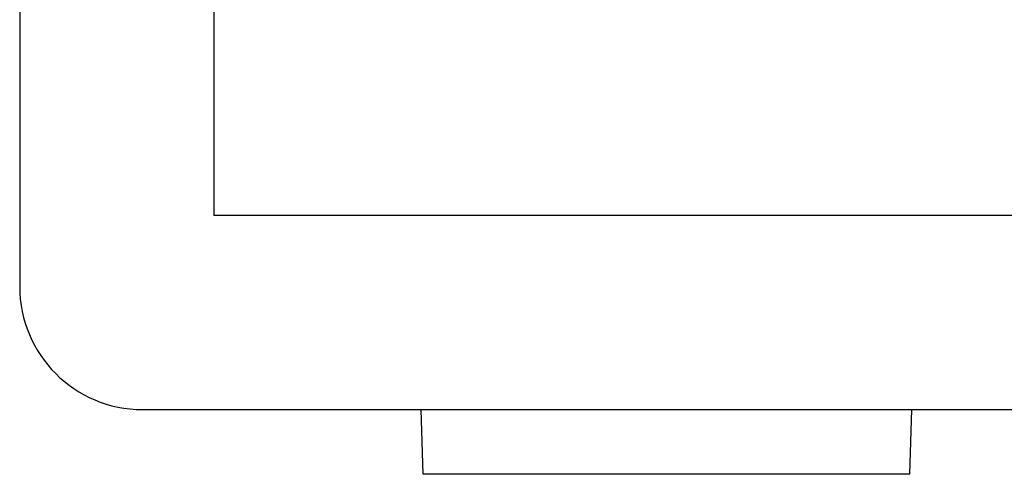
# Model space of a CAD drawing. Extents: x 214 to 2899, y -429 to 1714.
# Tile 3 of 12: x 976 to 1052, y 538 to 573. Entities that reach past the tile are written whole.
import ezdxf

# ---------------------------------------------------------------- set-up
doc = ezdxf.new("R2010")
doc.units = 0
doc.linetypes.add('Durchgehend', pattern=[0])
doc.layers.add('KF_PASSIO_SUB_12_FRONT', color=7, linetype='Durchgehend')

# ---------------------------------------------------------------- blocks, each defined once
blk = doc.blocks.new('KF_PASSIO_SUB_12_FRONT')
at = {"layer": 'KF_PASSIO_SUB_12_FRONT'}
for p, q in [((-248.5, -10), (-248.5, -330)), ((-233.5, -15), (-233.5, -325)), ((233.5, -325), (-233.5, -325)), ((-248.5, -330), (-248.5, -330.5)), ((-239, -340), (239, -340)), ((-217.3, -345), (-217.475, -340)), ((-179.7, -345), (-179.525, -340)), ((-179.7, -345), (-217.3, -345))]:
    blk.add_line(p, q, dxfattribs=at)
blk.add_arc((-239, -330.5), 9.5, 180, 270, dxfattribs=at)

msp = doc.modelspace()

# ---------------------------------------------------------------- block references
at = {"layer": 'KF_PASSIO_SUB_12_FRONT'}
msp.add_blockref('KF_PASSIO_SUB_12_FRONT', (1224.768, 883.127), dxfattribs=at)

doc.saveas('drawing.dxf')
